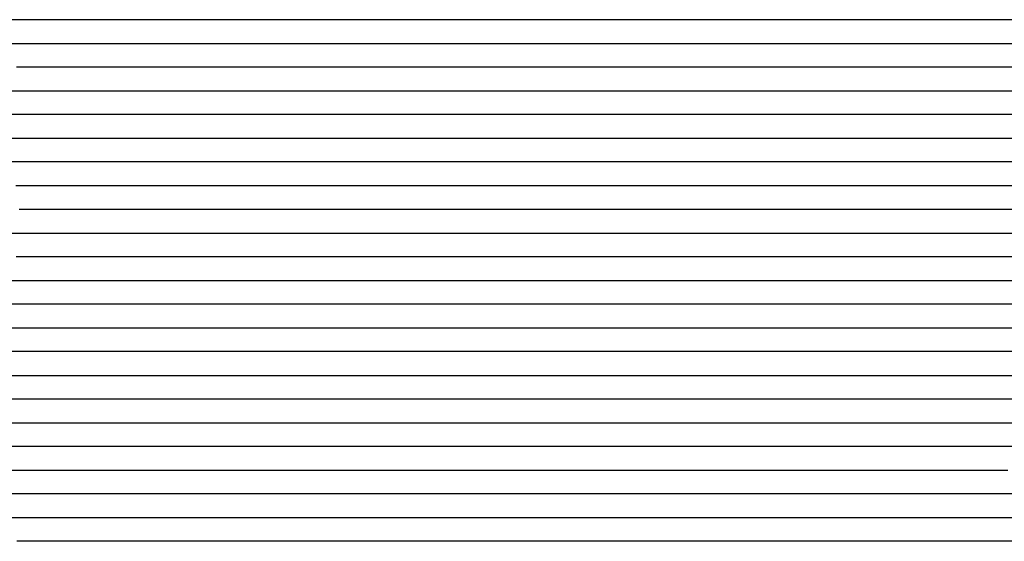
# Model space of a CAD drawing. Extents: x -4 to 4.3, y -2 to 2.5.
# Tile 26 of 108: x -0.37 to 0.15, y -0.59 to -0.31. Entities that reach past the tile are written whole.
import ezdxf

# ---------------------------------------------------------------- set-up
doc = ezdxf.new("R2010")
doc.units = 0

msp = doc.modelspace()

# ---------------------------------------------------------------- linework, layer by layer
at = {"layer": 'Default', "color": 72, "linetype": 'CONTINUOUS'}
for p, q in [((-0.362972, -0.31246, -0.133657), (-0.376824, -0.31246, -0.143134)), ((-0.34837, -0.31246, -0.126036), (-0.362972, -0.31246, -0.133657)), ((-0.318639, -0.31246, -0.114878), (-0.34837, -0.31246, -0.126036)), ((-0.303336, -0.31246, -0.110715), (-0.318639, -0.31246, -0.114878)), ((-0.287887, -0.31246, -0.107528), (-0.303336, -0.31246, -0.110715)), ((-0.272318, -0.31246, -0.105172), (-0.287887, -0.31246, -0.107528)), ((-0.256709, -0.31246, -0.103841), (-0.272318, -0.31246, -0.105172)), ((-0.241085, -0.31246, -0.10313), (-0.256709, -0.31246, -0.103841)), ((-0.22546, -0.31246, -0.103), (-0.241085, -0.31246, -0.10313)), ((0.102649, -0.31246, -0.103146), (-0.22546, -0.31246, -0.103)), ((0.118168, -0.31246, -0.103839), (0.102649, -0.31246, -0.103146)), ((0.133588, -0.31246, -0.105641), (0.118168, -0.31246, -0.103839)), ((0.14885, -0.31246, -0.108139), (0.133588, -0.31246, -0.105641)), ((0.163858, -0.31246, -0.111431), (0.14885, -0.31246, -0.108139)), ((-0.374335, -0.32496, -0.138966), (-0.361561, -0.32496, -0.131752)), ((-0.361561, -0.32496, -0.131752), (-0.347956, -0.32496, -0.124843)), ((-0.347956, -0.32496, -0.124843), (-0.334024, -0.32496, -0.1207)), ((-0.334024, -0.32496, -0.1207), (-0.319048, -0.32496, -0.115617)), ((-0.319048, -0.32496, -0.115617), (-0.304252, -0.32496, -0.111469)), ((-0.304252, -0.32496, -0.111469), (-0.289207, -0.32496, -0.108347)), ((-0.289207, -0.32496, -0.108347), (-0.273908, -0.32496, -0.106026)), ((-0.273908, -0.32496, -0.106026), (-0.258459, -0.32496, -0.104535)), ((-0.258459, -0.32496, -0.104535), (-0.227299, -0.32496, -0.103138)), ((-0.227299, -0.32496, -0.103138), (0.100811, -0.32496, -0.103001)), ((0.100811, -0.32496, -0.103001), (0.116436, -0.32496, -0.103332)), ((0.116436, -0.32496, -0.103332), (0.132058, -0.32496, -0.104365)), ((0.132058, -0.32496, -0.104365), (0.147649, -0.32496, -0.106379)), ((0.147649, -0.32496, -0.106379), (0.163145, -0.32496, -0.109312)), ((-0.340456, -0.33746, -0.123842), (-0.370071, -0.33746, -0.136286)), ((-0.310239, -0.33746, -0.115836), (-0.340456, -0.33746, -0.123842)), ((-0.279446, -0.33746, -0.108573), (-0.310239, -0.33746, -0.115836)), ((-0.232713, -0.33746, -0.104213), (-0.279446, -0.33746, -0.108573)), ((-0.201468, -0.33746, -0.103), (-0.232713, -0.33746, -0.104213)), ((0.126608, -0.33746, -0.103421), (-0.201468, -0.33746, -0.103)), ((0.142098, -0.33746, -0.104581), (0.126608, -0.33746, -0.103421)), ((0.157458, -0.33746, -0.106612), (0.142098, -0.33746, -0.104581)), ((-0.391741, -0.34996, -0.149032), (-0.364448, -0.34996, -0.136258)), ((-0.364448, -0.34996, -0.136258), (-0.350273, -0.34996, -0.131434)), ((-0.350273, -0.34996, -0.131434), (-0.320501, -0.34996, -0.122958)), ((-0.320501, -0.34996, -0.122958), (-0.290618, -0.34996, -0.113351)), ((-0.290618, -0.34996, -0.113351), (-0.275678, -0.34996, -0.11081)), ((-0.275678, -0.34996, -0.11081), (-0.229267, -0.34996, -0.105098)), ((-0.229267, -0.34996, -0.105098), (-0.213752, -0.34996, -0.103625)), ((-0.213752, -0.34996, -0.103625), (-0.182582, -0.34996, -0.103)), ((-0.182582, -0.34996, -0.103), (0.114293, -0.34996, -0.103)), ((0.114293, -0.34996, -0.103), (0.129918, -0.34996, -0.103157)), ((0.129918, -0.34996, -0.103157), (0.145543, -0.34996, -0.104067)), ((0.145543, -0.34996, -0.104067), (0.161141, -0.34996, -0.10586)), ((-0.331271, -0.36246, -0.132283), (-0.37559, -0.36246, -0.1448)), ((-0.316728, -0.36246, -0.125741), (-0.331271, -0.36246, -0.132283)), ((-0.30148, -0.36246, -0.11975), (-0.316728, -0.36246, -0.125741)), ((-0.286045, -0.36246, -0.116294), (-0.30148, -0.36246, -0.11975)), ((-0.224366, -0.36246, -0.105701), (-0.286045, -0.36246, -0.116294)), ((-0.20876, -0.36246, -0.103892), (-0.224366, -0.36246, -0.105701)), ((-0.193136, -0.36246, -0.10312), (-0.20876, -0.36246, -0.103892)), ((-0.177511, -0.36246, -0.103), (-0.193136, -0.36246, -0.10312)), ((0.134964, -0.36246, -0.103065), (-0.177511, -0.36246, -0.103)), ((0.165945, -0.36246, -0.105273), (0.134964, -0.36246, -0.103065)), ((-0.378007, -0.37496, -0.15028), (-0.347601, -0.37496, -0.145706)), ((-0.347601, -0.37496, -0.145706), (-0.339871, -0.37496, -0.142896)), ((-0.339871, -0.37496, -0.142896), (-0.332141, -0.37496, -0.13796)), ((-0.332141, -0.37496, -0.13796), (-0.318972, -0.37496, -0.130574)), ((-0.318972, -0.37496, -0.130574), (-0.305344, -0.37496, -0.125281)), ((-0.305344, -0.37496, -0.125281), (-0.260193, -0.37496, -0.11536)), ((-0.260193, -0.37496, -0.11536), (-0.22988, -0.37496, -0.10791)), ((-0.22988, -0.37496, -0.10791), (-0.214655, -0.37496, -0.105455)), ((-0.214655, -0.37496, -0.105455), (-0.19923, -0.37496, -0.103702)), ((-0.19923, -0.37496, -0.103702), (-0.183705, -0.37496, -0.103039)), ((-0.183705, -0.37496, -0.103039), (0.128781, -0.37496, -0.103)), ((0.128781, -0.37496, -0.103), (0.144406, -0.37496, -0.10305)), ((0.144406, -0.37496, -0.10305), (0.160031, -0.37496, -0.103918)), ((-0.359802, -0.38746, -0.156053), (-0.374727, -0.38746, -0.156136)), ((-0.347096, -0.38746, -0.152115), (-0.359802, -0.38746, -0.156053)), ((-0.332981, -0.38746, -0.142014), (-0.347096, -0.38746, -0.152115)), ((-0.318108, -0.38746, -0.134951), (-0.332981, -0.38746, -0.142014)), ((-0.302681, -0.38746, -0.129984), (-0.318108, -0.38746, -0.134951)), ((-0.287714, -0.38746, -0.127578), (-0.302681, -0.38746, -0.129984)), ((-0.272948, -0.38746, -0.123153), (-0.287714, -0.38746, -0.127578)), ((-0.243031, -0.38746, -0.112958), (-0.272948, -0.38746, -0.123153)), ((-0.227727, -0.38746, -0.108905), (-0.243031, -0.38746, -0.112958)), ((-0.2122, -0.38746, -0.105708), (-0.227727, -0.38746, -0.108905)), ((-0.196602, -0.38746, -0.103947), (-0.2122, -0.38746, -0.105708)), ((-0.180977, -0.38746, -0.103028), (-0.196602, -0.38746, -0.103947)), ((0.162729, -0.38746, -0.103403), (-0.180977, -0.38746, -0.103028)), ((-0.370348, -0.39996, -0.165165), (-0.354736, -0.39996, -0.161738)), ((-0.354736, -0.39996, -0.161738), (-0.347105, -0.39996, -0.156262)), ((-0.347105, -0.39996, -0.156262), (-0.339474, -0.39996, -0.151184)), ((-0.339474, -0.39996, -0.151184), (-0.326466, -0.39996, -0.144627)), ((-0.326466, -0.39996, -0.144627), (-0.312514, -0.39996, -0.139403)), ((-0.312514, -0.39996, -0.139403), (-0.297881, -0.39996, -0.137192)), ((-0.297881, -0.39996, -0.137192), (-0.282431, -0.39996, -0.131998)), ((-0.282431, -0.39996, -0.131998), (-0.253521, -0.39996, -0.118699)), ((-0.253521, -0.39996, -0.118699), (-0.239227, -0.39996, -0.113397)), ((-0.239227, -0.39996, -0.113397), (-0.224578, -0.39996, -0.109043)), ((-0.224578, -0.39996, -0.109043), (-0.2096, -0.39996, -0.105963)), ((-0.2096, -0.39996, -0.105963), (-0.194296, -0.39996, -0.103804)), ((-0.194296, -0.39996, -0.103804), (-0.178824, -0.39996, -0.10304)), ((-0.178824, -0.39996, -0.10304), (0.149282, -0.39996, -0.103)), ((0.149282, -0.39996, -0.103), (0.164907, -0.39996, -0.103129)), ((-0.355036, -0.41246, -0.165523), (-0.368584, -0.41246, -0.175019)), ((-0.340382, -0.41246, -0.157104), (-0.355036, -0.41246, -0.165523)), ((-0.325183, -0.41246, -0.151478), (-0.340382, -0.41246, -0.157104)), ((-0.309655, -0.41246, -0.147779), (-0.325183, -0.41246, -0.151478)), ((-0.303152, -0.41246, -0.147048), (-0.309655, -0.41246, -0.147779)), ((-0.296649, -0.41246, -0.145464), (-0.303152, -0.41246, -0.147048)), ((-0.269382, -0.41246, -0.12798), (-0.296649, -0.41246, -0.145464)), ((-0.254978, -0.41246, -0.120777), (-0.269382, -0.41246, -0.12798)), ((-0.240073, -0.41246, -0.11451), (-0.254978, -0.41246, -0.120777)), ((-0.224833, -0.41246, -0.109716), (-0.240073, -0.41246, -0.11451)), ((-0.209373, -0.41246, -0.106222), (-0.224833, -0.41246, -0.109716)), ((-0.193771, -0.41246, -0.103935), (-0.209373, -0.41246, -0.106222)), ((-0.178147, -0.41246, -0.103075), (-0.193771, -0.41246, -0.103935)), ((-0.162522, -0.41246, -0.103), (-0.178147, -0.41246, -0.103075)), ((0.181182, -0.41246, -0.103319), (-0.162522, -0.41246, -0.103)), ((-0.383431, -0.42496, -0.178237), (-0.367925, -0.42496, -0.177952)), ((-0.367925, -0.42496, -0.177952), (-0.360113, -0.42496, -0.174025)), ((-0.360113, -0.42496, -0.174025), (-0.352302, -0.42496, -0.168895)), ((-0.352302, -0.42496, -0.168895), (-0.339242, -0.42496, -0.163197)), ((-0.339242, -0.42496, -0.163197), (-0.324921, -0.42496, -0.158742)), ((-0.324921, -0.42496, -0.158742), (-0.310001, -0.42496, -0.157496)), ((-0.310001, -0.42496, -0.157496), (-0.302216, -0.42496, -0.153409)), ((-0.302216, -0.42496, -0.153409), (-0.29443, -0.42496, -0.146331)), ((-0.29443, -0.42496, -0.146331), (-0.282869, -0.42496, -0.137523)), ((-0.282869, -0.42496, -0.137523), (-0.27044, -0.42496, -0.129536)), ((-0.27044, -0.42496, -0.129536), (-0.257295, -0.42496, -0.122545)), ((-0.257295, -0.42496, -0.122545), (-0.2435, -0.42496, -0.116396)), ((-0.2435, -0.42496, -0.116396), (-0.229228, -0.42496, -0.111326)), ((-0.229228, -0.42496, -0.111326), (-0.214505, -0.42496, -0.107523)), ((-0.214505, -0.42496, -0.107523), (-0.199376, -0.42496, -0.104933)), ((-0.199376, -0.42496, -0.104933), (-0.183975, -0.42496, -0.103454)), ((-0.183975, -0.42496, -0.103454), (0.175325, -0.42496, -0.10301)), ((-0.355429, -0.43746, -0.176657), (-0.370278, -0.43746, -0.179946)), ((-0.340076, -0.43746, -0.171628), (-0.355429, -0.43746, -0.176657)), ((-0.324452, -0.43746, -0.168675), (-0.340076, -0.43746, -0.171628)), ((-0.318994, -0.43746, -0.168738), (-0.324452, -0.43746, -0.168675)), ((-0.313536, -0.43746, -0.166731), (-0.318994, -0.43746, -0.168738)), ((-0.301782, -0.43746, -0.154694), (-0.313536, -0.43746, -0.166731)), ((-0.289148, -0.43746, -0.143627), (-0.301782, -0.43746, -0.154694)), ((-0.275709, -0.43746, -0.133849), (-0.289148, -0.43746, -0.143627)), ((-0.26158, -0.43746, -0.125468), (-0.275709, -0.43746, -0.133849)), ((-0.247016, -0.43746, -0.118591), (-0.26158, -0.43746, -0.125468)), ((-0.232002, -0.43746, -0.112756), (-0.247016, -0.43746, -0.118591)), ((-0.216566, -0.43746, -0.108307), (-0.232002, -0.43746, -0.112756)), ((-0.200986, -0.43746, -0.105863), (-0.216566, -0.43746, -0.108307)), ((-0.185376, -0.43746, -0.104676), (-0.200986, -0.43746, -0.105863)), ((-0.154142, -0.43746, -0.10335), (-0.185376, -0.43746, -0.104676)), ((-0.122892, -0.43746, -0.103003), (-0.154142, -0.43746, -0.10335)), ((0.205173, -0.43746, -0.103557), (-0.122892, -0.43746, -0.103003)), ((-0.381913, -0.44996, -0.168744), (-0.367029, -0.44996, -0.177631)), ((-0.367029, -0.44996, -0.177631), (-0.353614, -0.44996, -0.183373)), ((-0.353614, -0.44996, -0.183373), (-0.346432, -0.44996, -0.181671)), ((-0.346432, -0.44996, -0.181671), (-0.33925, -0.44996, -0.181031)), ((-0.33925, -0.44996, -0.181031), (-0.323686, -0.44996, -0.18127)), ((-0.323686, -0.44996, -0.18127), (-0.321733, -0.44996, -0.178281)), ((-0.321733, -0.44996, -0.178281), (-0.31978, -0.44996, -0.175624)), ((-0.31978, -0.44996, -0.175624), (-0.308063, -0.44996, -0.16203)), ((-0.308063, -0.44996, -0.16203), (-0.297845, -0.44996, -0.152059)), ((-0.297845, -0.44996, -0.152059), (-0.286663, -0.44996, -0.142703)), ((-0.286663, -0.44996, -0.142703), (-0.274679, -0.44996, -0.134163)), ((-0.274679, -0.44996, -0.134163), (-0.261954, -0.44996, -0.126548)), ((-0.261954, -0.44996, -0.126548), (-0.248547, -0.44996, -0.119962)), ((-0.248547, -0.44996, -0.119962), (-0.234522, -0.44996, -0.114388)), ((-0.234522, -0.44996, -0.114388), (-0.220002, -0.44996, -0.110297)), ((-0.220002, -0.44996, -0.110297), (-0.204963, -0.44996, -0.108251)), ((-0.204963, -0.44996, -0.108251), (-0.158336, -0.44996, -0.104568)), ((-0.158336, -0.44996, -0.104568), (-0.111527, -0.44996, -0.103022)), ((-0.111527, -0.44996, -0.103022), (0.200969, -0.44996, -0.103042)), ((-0.368154, -0.46246, -0.171153), (-0.375917, -0.46246, -0.165743)), ((-0.364272, -0.46246, -0.174639), (-0.368154, -0.46246, -0.171153)), ((-0.360391, -0.46246, -0.178642), (-0.364272, -0.46246, -0.174639)), ((-0.344769, -0.46246, -0.176877), (-0.360391, -0.46246, -0.178642)), ((-0.329434, -0.46246, -0.1772), (-0.344769, -0.46246, -0.176877)), ((-0.324422, -0.46246, -0.178179), (-0.329434, -0.46246, -0.1772)), ((-0.319409, -0.46246, -0.177368), (-0.324422, -0.46246, -0.178179)), ((-0.308313, -0.46246, -0.164101), (-0.319409, -0.46246, -0.177368)), ((-0.296246, -0.46246, -0.152138), (-0.308313, -0.46246, -0.164101)), ((-0.283334, -0.46246, -0.141516), (-0.296246, -0.46246, -0.152138)), ((-0.26984, -0.46246, -0.132322), (-0.283334, -0.46246, -0.141516)), ((-0.255432, -0.46246, -0.12391), (-0.26984, -0.46246, -0.132322)), ((-0.240253, -0.46246, -0.117542), (-0.255432, -0.46246, -0.12391)), ((-0.224771, -0.46246, -0.113759), (-0.240253, -0.46246, -0.117542)), ((-0.209216, -0.46246, -0.111644), (-0.224771, -0.46246, -0.113759)), ((-0.162594, -0.46246, -0.106591), (-0.209216, -0.46246, -0.111644)), ((-0.11578, -0.46246, -0.103515), (-0.162594, -0.46246, -0.106591)), ((-0.084531, -0.46246, -0.103), (-0.11578, -0.46246, -0.103515)), ((0.227892, -0.46246, -0.103612), (-0.084531, -0.46246, -0.103)), ((-0.37773, -0.47496, -0.159955), (-0.363548, -0.47496, -0.169606)), ((-0.363548, -0.47496, -0.169606), (-0.350631, -0.47496, -0.174104)), ((-0.350631, -0.47496, -0.174104), (-0.343253, -0.47496, -0.173051)), ((-0.343253, -0.47496, -0.173051), (-0.335875, -0.47496, -0.172903)), ((-0.335875, -0.47496, -0.172903), (-0.320253, -0.47496, -0.1756)), ((-0.320253, -0.47496, -0.1756), (-0.316403, -0.47496, -0.175954)), ((-0.316403, -0.47496, -0.175954), (-0.314479, -0.47496, -0.173666)), ((-0.314479, -0.47496, -0.173666), (-0.312554, -0.47496, -0.170968)), ((-0.312554, -0.47496, -0.170968), (-0.304855, -0.47496, -0.162517)), ((-0.304855, -0.47496, -0.162517), (-0.294333, -0.47496, -0.152127)), ((-0.294333, -0.47496, -0.152127), (-0.283214, -0.47496, -0.14283)), ((-0.283214, -0.47496, -0.14283), (-0.271228, -0.47496, -0.134356)), ((-0.271228, -0.47496, -0.134356), (-0.258469, -0.47496, -0.126869)), ((-0.258469, -0.47496, -0.126869), (-0.244993, -0.47496, -0.12156)), ((-0.244993, -0.47496, -0.12156), (-0.230456, -0.47496, -0.118425)), ((-0.230456, -0.47496, -0.118425), (-0.199685, -0.47496, -0.114623)), ((-0.199685, -0.47496, -0.114623), (-0.168746, -0.47496, -0.110035)), ((-0.168746, -0.47496, -0.110035), (-0.122193, -0.47496, -0.105179)), ((-0.122193, -0.47496, -0.105179), (-0.091053, -0.47496, -0.103207)), ((-0.091053, -0.47496, -0.103207), (0.205797, -0.47496, -0.103)), ((-0.359034, -0.48746, -0.167271), (-0.37465, -0.48746, -0.156989)), ((-0.343425, -0.48746, -0.166749), (-0.359034, -0.48746, -0.167271)), ((-0.328223, -0.48746, -0.167455), (-0.343425, -0.48746, -0.166749)), ((-0.321808, -0.48746, -0.168979), (-0.328223, -0.48746, -0.167455)), ((-0.3186, -0.48746, -0.17004), (-0.321808, -0.48746, -0.168979)), ((-0.315392, -0.48746, -0.171316), (-0.3186, -0.48746, -0.17004)), ((-0.304324, -0.48746, -0.163624), (-0.315392, -0.48746, -0.171316)), ((-0.291878, -0.48746, -0.151223), (-0.304324, -0.48746, -0.163624)), ((-0.278392, -0.48746, -0.140987), (-0.291878, -0.48746, -0.151223)), ((-0.263795, -0.48746, -0.132445), (-0.278392, -0.48746, -0.140987)), ((-0.248431, -0.48746, -0.126579), (-0.263795, -0.48746, -0.132445)), ((-0.232883, -0.48746, -0.123702), (-0.248431, -0.48746, -0.126579)), ((-0.217478, -0.48746, -0.122164), (-0.232883, -0.48746, -0.123702)), ((-0.171283, -0.48746, -0.11397), (-0.217478, -0.48746, -0.122164)), ((-0.109254, -0.48746, -0.105417), (-0.171283, -0.48746, -0.11397)), ((-0.093642, -0.48746, -0.104058), (-0.109254, -0.48746, -0.105417)), ((-0.078022, -0.48746, -0.103415), (-0.093642, -0.48746, -0.104058)), ((-0.046772, -0.48746, -0.103), (-0.078022, -0.48746, -0.103415)), ((0.250035, -0.48746, -0.103652), (-0.046772, -0.48746, -0.103)), ((-0.376747, -0.49996, -0.151596), (-0.36255, -0.49996, -0.159492)), ((-0.36255, -0.49996, -0.159492), (-0.355722, -0.49996, -0.159363)), ((-0.355722, -0.49996, -0.159363), (-0.348894, -0.49996, -0.158517)), ((-0.348894, -0.49996, -0.158517), (-0.333388, -0.49996, -0.159933)), ((-0.333388, -0.49996, -0.159933), (-0.317828, -0.49996, -0.164359)), ((-0.317828, -0.49996, -0.164359), (-0.302799, -0.49996, -0.165088)), ((-0.302799, -0.49996, -0.165088), (-0.298897, -0.49996, -0.160844)), ((-0.298897, -0.49996, -0.160844), (-0.287192, -0.49996, -0.150377)), ((-0.287192, -0.49996, -0.150377), (-0.275503, -0.49996, -0.14245)), ((-0.275503, -0.49996, -0.14245), (-0.262572, -0.49996, -0.136544)), ((-0.262572, -0.49996, -0.136544), (-0.248359, -0.49996, -0.132603)), ((-0.248359, -0.49996, -0.132603), (-0.233302, -0.49996, -0.130087)), ((-0.233302, -0.49996, -0.130087), (-0.21789, -0.49996, -0.128837)), ((-0.21789, -0.49996, -0.128837), (-0.187149, -0.49996, -0.121571)), ((-0.187149, -0.49996, -0.121571), (-0.125876, -0.49996, -0.109782)), ((-0.125876, -0.49996, -0.109782), (-0.110534, -0.49996, -0.107421)), ((-0.110534, -0.49996, -0.107421), (-0.079573, -0.49996, -0.104175)), ((-0.079573, -0.49996, -0.104175), (-0.04841, -0.49996, -0.103045)), ((-0.04841, -0.49996, -0.103045), (0.139087, -0.49996, -0.103082)), ((0.139087, -0.49996, -0.103082), (0.248457, -0.49996, -0.103806)), ((-0.366329, -0.51246, -0.151015), (-0.37414, -0.51246, -0.148595)), ((-0.335859, -0.51246, -0.152059), (-0.366329, -0.51246, -0.151015)), ((-0.321966, -0.51246, -0.156566), (-0.335859, -0.51246, -0.152059)), ((-0.30873, -0.51246, -0.163377), (-0.321966, -0.51246, -0.156566)), ((-0.305571, -0.51246, -0.165359), (-0.30873, -0.51246, -0.163377)), ((-0.302412, -0.51246, -0.167639), (-0.305571, -0.51246, -0.165359)), ((-0.282483, -0.51246, -0.153326), (-0.302412, -0.51246, -0.167639)), ((-0.267474, -0.51246, -0.144865), (-0.282483, -0.51246, -0.153326)), ((-0.251986, -0.51246, -0.140383), (-0.267474, -0.51246, -0.144865)), ((-0.236407, -0.51246, -0.138311), (-0.251986, -0.51246, -0.140383)), ((-0.22142, -0.51246, -0.137155), (-0.236407, -0.51246, -0.138311)), ((-0.191233, -0.51246, -0.12855), (-0.22142, -0.51246, -0.137155)), ((-0.130319, -0.51246, -0.113706), (-0.191233, -0.51246, -0.12855)), ((-0.114903, -0.51246, -0.110591), (-0.130319, -0.51246, -0.113706)), ((-0.083842, -0.51246, -0.10598), (-0.114903, -0.51246, -0.110591)), ((-0.052636, -0.51246, -0.103647), (-0.083842, -0.51246, -0.10598)), ((-0.021387, -0.51246, -0.103001), (-0.052636, -0.51246, -0.103647)), ((0.134853, -0.51246, -0.103615), (-0.021387, -0.51246, -0.103001)), ((0.19734, -0.51246, -0.104163), (0.134853, -0.51246, -0.103615)), ((-0.372858, -0.52496, -0.143465), (-0.357706, -0.52496, -0.145044)), ((-0.357706, -0.52496, -0.145044), (-0.342166, -0.52496, -0.145982)), ((-0.342166, -0.52496, -0.145982), (-0.326569, -0.52496, -0.149427)), ((-0.326569, -0.52496, -0.149427), (-0.311312, -0.52496, -0.157136)), ((-0.311312, -0.52496, -0.157136), (-0.297366, -0.52496, -0.166708)), ((-0.297366, -0.52496, -0.166708), (-0.290924, -0.52496, -0.165377)), ((-0.290924, -0.52496, -0.165377), (-0.284483, -0.52496, -0.160801)), ((-0.284483, -0.52496, -0.160801), (-0.271745, -0.52496, -0.155107)), ((-0.271745, -0.52496, -0.155107), (-0.25748, -0.52496, -0.150465)), ((-0.25748, -0.52496, -0.150465), (-0.242622, -0.52496, -0.148713)), ((-0.242622, -0.52496, -0.148713), (-0.227105, -0.52496, -0.147589)), ((-0.227105, -0.52496, -0.147589), (-0.181954, -0.52496, -0.132455)), ((-0.181954, -0.52496, -0.132455), (-0.137089, -0.52496, -0.119216)), ((-0.137089, -0.52496, -0.119216), (-0.106952, -0.52496, -0.112095)), ((-0.106952, -0.52496, -0.112095), (-0.091708, -0.52496, -0.109216)), ((-0.091708, -0.52496, -0.109216), (-0.060878, -0.52496, -0.105214)), ((-0.060878, -0.52496, -0.105214), (-0.029784, -0.52496, -0.103415)), ((-0.029784, -0.52496, -0.103415), (0.063948, -0.52496, -0.103001)), ((0.063948, -0.52496, -0.103001), (0.12644, -0.52496, -0.104252)), ((0.12644, -0.52496, -0.104252), (0.157658, -0.52496, -0.105845)), ((-0.366612, -0.53746, -0.139314), (-0.382234, -0.53746, -0.13717)), ((-0.351189, -0.53746, -0.139644), (-0.366612, -0.53746, -0.139314)), ((-0.336649, -0.53746, -0.142003), (-0.351189, -0.53746, -0.139644)), ((-0.322738, -0.53746, -0.147476), (-0.336649, -0.53746, -0.142003)), ((-0.309465, -0.53746, -0.154266), (-0.322738, -0.53746, -0.147476)), ((-0.296945, -0.53746, -0.162041), (-0.309465, -0.53746, -0.154266)), ((-0.286889, -0.53746, -0.169456), (-0.296945, -0.53746, -0.162041)), ((-0.283537, -0.53746, -0.170429), (-0.286889, -0.53746, -0.169456)), ((-0.275762, -0.53746, -0.165777), (-0.283537, -0.53746, -0.170429)), ((-0.267988, -0.53746, -0.162901), (-0.275762, -0.53746, -0.165777)), ((-0.237279, -0.53746, -0.160038), (-0.267988, -0.53746, -0.162901)), ((-0.222913, -0.53746, -0.156385), (-0.237279, -0.53746, -0.160038)), ((-0.193638, -0.53746, -0.144333), (-0.222913, -0.53746, -0.156385)), ((-0.149512, -0.53746, -0.128238), (-0.193638, -0.53746, -0.144333)), ((-0.119428, -0.53746, -0.118645), (-0.149512, -0.53746, -0.128238)), ((-0.104127, -0.53746, -0.114783), (-0.119428, -0.53746, -0.118645)), ((-0.088748, -0.53746, -0.1116), (-0.104127, -0.53746, -0.114783)), ((-0.057723, -0.53746, -0.106576), (-0.088748, -0.53746, -0.1116)), ((-0.026532, -0.53746, -0.103967), (-0.057723, -0.53746, -0.106576)), ((0.004716, -0.53746, -0.103054), (-0.026532, -0.53746, -0.103967)), ((0.067198, -0.53746, -0.103311), (0.004716, -0.53746, -0.103054)), ((0.114023, -0.53746, -0.105342), (0.067198, -0.53746, -0.103311)), ((0.160802, -0.53746, -0.108498), (0.114023, -0.53746, -0.105342)), ((-0.376531, -0.54996, -0.134288), (-0.361004, -0.54996, -0.13521)), ((-0.361004, -0.54996, -0.13521), (-0.345406, -0.54996, -0.137214)), ((-0.345406, -0.54996, -0.137214), (-0.329909, -0.54996, -0.14147)), ((-0.329909, -0.54996, -0.14147), (-0.314842, -0.54996, -0.14801)), ((-0.314842, -0.54996, -0.14801), (-0.300509, -0.54996, -0.155637)), ((-0.300509, -0.54996, -0.155637), (-0.286715, -0.54996, -0.164843)), ((-0.286715, -0.54996, -0.164843), (-0.273719, -0.54996, -0.167728)), ((-0.273719, -0.54996, -0.167728), (-0.269905, -0.54996, -0.165712)), ((-0.269905, -0.54996, -0.165712), (-0.266092, -0.54996, -0.164086)), ((-0.266092, -0.54996, -0.164086), (-0.258465, -0.54996, -0.161862)), ((-0.258465, -0.54996, -0.161862), (-0.243465, -0.54996, -0.159592)), ((-0.243465, -0.54996, -0.159592), (-0.212464, -0.54996, -0.162785)), ((-0.212464, -0.54996, -0.162785), (-0.19693, -0.54996, -0.155502)), ((-0.19693, -0.54996, -0.155502), (-0.154213, -0.54996, -0.136342)), ((-0.154213, -0.54996, -0.136342), (-0.139955, -0.54996, -0.130393)), ((-0.139955, -0.54996, -0.130393), (-0.125536, -0.54996, -0.125237)), ((-0.125536, -0.54996, -0.125237), (-0.095874, -0.54996, -0.116614)), ((-0.095874, -0.54996, -0.116614), (-0.080818, -0.54996, -0.112991)), ((-0.080818, -0.54996, -0.112991), (-0.065626, -0.54996, -0.11026)), ((-0.065626, -0.54996, -0.11026), (-0.034779, -0.54996, -0.106094)), ((-0.034779, -0.54996, -0.106094), (-0.003716, -0.54996, -0.103868)), ((-0.003716, -0.54996, -0.103868), (0.0275, -0.54996, -0.103065)), ((0.0275, -0.54996, -0.103065), (0.043123, -0.54996, -0.103068)), ((0.043123, -0.54996, -0.103068), (0.074363, -0.54996, -0.104662)), ((0.074363, -0.54996, -0.104662), (0.105531, -0.54996, -0.107307)), ((0.105531, -0.54996, -0.107307), (0.136699, -0.54996, -0.109294)), ((0.136699, -0.54996, -0.109294), (0.152275, -0.54996, -0.111151)), ((-0.360198, -0.56246, -0.132341), (-0.422454, -0.56246, -0.128401)), ((-0.345249, -0.56246, -0.134397), (-0.360198, -0.56246, -0.132341)), ((-0.330672, -0.56246, -0.138831), (-0.345249, -0.56246, -0.134397)), ((-0.316494, -0.56246, -0.144303), (-0.330672, -0.56246, -0.138831)), ((-0.302934, -0.56246, -0.150582), (-0.316494, -0.56246, -0.144303)), ((-0.290202, -0.56246, -0.157873), (-0.302934, -0.56246, -0.150582)), ((-0.286574, -0.56246, -0.160454), (-0.290202, -0.56246, -0.157873)), ((-0.282946, -0.56246, -0.16273), (-0.286574, -0.56246, -0.160454)), ((-0.275689, -0.56246, -0.160621), (-0.282946, -0.56246, -0.16273)), ((-0.260372, -0.56246, -0.15451), (-0.275689, -0.56246, -0.160621)), ((-0.244778, -0.56246, -0.151367), (-0.260372, -0.56246, -0.15451)), ((-0.229721, -0.56246, -0.152314), (-0.244778, -0.56246, -0.151367)), ((-0.21519, -0.56246, -0.156341), (-0.229721, -0.56246, -0.152314)), ((-0.197249, -0.56246, -0.16338), (-0.21519, -0.56246, -0.156341)), ((-0.193917, -0.56246, -0.164906), (-0.197249, -0.56246, -0.16338)), ((-0.187254, -0.56246, -0.162324), (-0.193917, -0.56246, -0.164906)), ((-0.173598, -0.56246, -0.153964), (-0.187254, -0.56246, -0.162324)), ((-0.159584, -0.56246, -0.146173), (-0.173598, -0.56246, -0.153964)), ((-0.145184, -0.56246, -0.139072), (-0.159584, -0.56246, -0.146173)), ((-0.130561, -0.56246, -0.132913), (-0.145184, -0.56246, -0.139072)), ((-0.100723, -0.56246, -0.122217), (-0.130561, -0.56246, -0.132913)), ((-0.085514, -0.56246, -0.117965), (-0.100723, -0.56246, -0.122217)), ((-0.070177, -0.56246, -0.114357), (-0.085514, -0.56246, -0.117965)), ((-0.054745, -0.56246, -0.111351), (-0.070177, -0.56246, -0.114357)), ((-0.03923, -0.56246, -0.108891), (-0.054745, -0.56246, -0.111351)), ((-0.023679, -0.56246, -0.10703), (-0.03923, -0.56246, -0.108891)), ((0.007521, -0.56246, -0.104489), (-0.023679, -0.56246, -0.10703)), ((0.038748, -0.56246, -0.103382), (0.007521, -0.56246, -0.104489)), ((0.054302, -0.56246, -0.104136), (0.038748, -0.56246, -0.103382)), ((0.069798, -0.56246, -0.105613), (0.054302, -0.56246, -0.104136)), ((0.116443, -0.56246, -0.111178), (0.069798, -0.56246, -0.105613)), ((0.131898, -0.56246, -0.112079), (0.116443, -0.56246, -0.111178)), ((0.163015, -0.56246, -0.116347), (0.131898, -0.56246, -0.112079)), ((-0.398669, -0.57496, -0.128572), (-0.367438, -0.57496, -0.129699)), ((-0.367438, -0.57496, -0.129699), (-0.35182, -0.57496, -0.131614)), ((-0.35182, -0.57496, -0.131614), (-0.336311, -0.57496, -0.135134)), ((-0.336311, -0.57496, -0.135134), (-0.321074, -0.57496, -0.139927)), ((-0.321074, -0.57496, -0.139927), (-0.306169, -0.57496, -0.145826)), ((-0.306169, -0.57496, -0.145826), (-0.29164, -0.57496, -0.15272)), ((-0.29164, -0.57496, -0.15272), (-0.277524, -0.57496, -0.154377)), ((-0.277524, -0.57496, -0.154377), (-0.269764, -0.57496, -0.151432)), ((-0.269764, -0.57496, -0.151432), (-0.262005, -0.57496, -0.14884)), ((-0.262005, -0.57496, -0.14884), (-0.247185, -0.57496, -0.14502)), ((-0.247185, -0.57496, -0.14502), (-0.232055, -0.57496, -0.145285)), ((-0.232055, -0.57496, -0.145285), (-0.216432, -0.57496, -0.149275)), ((-0.216432, -0.57496, -0.149275), (-0.201293, -0.57496, -0.154324)), ((-0.201293, -0.57496, -0.154324), (-0.18647, -0.57496, -0.16018)), ((-0.18647, -0.57496, -0.16018), (-0.171939, -0.57496, -0.162566)), ((-0.171939, -0.57496, -0.162566), (-0.168084, -0.57496, -0.160245)), ((-0.168084, -0.57496, -0.160245), (-0.164229, -0.57496, -0.157532)), ((-0.164229, -0.57496, -0.157532), (-0.143055, -0.57496, -0.145671)), ((-0.143055, -0.57496, -0.145671), (-0.129329, -0.57496, -0.139002)), ((-0.129329, -0.57496, -0.139002), (-0.100902, -0.57496, -0.127223)), ((-0.100902, -0.57496, -0.127223), (-0.086407, -0.57496, -0.12216)), ((-0.086407, -0.57496, -0.12216), (-0.071656, -0.57496, -0.118254)), ((-0.071656, -0.57496, -0.118254), (-0.041307, -0.57496, -0.111961)), ((-0.041307, -0.57496, -0.111961), (-0.025957, -0.57496, -0.109566)), ((-0.025957, -0.57496, -0.109566), (0.004999, -0.57496, -0.106368)), ((0.004999, -0.57496, -0.106368), (0.036148, -0.57496, -0.104412)), ((0.036148, -0.57496, -0.104412), (0.05175, -0.57496, -0.1047)), ((0.05175, -0.57496, -0.1047), (0.082843, -0.57496, -0.10961)), ((0.082843, -0.57496, -0.10961), (0.113614, -0.57496, -0.114769)), ((0.113614, -0.57496, -0.114769), (0.144609, -0.57496, -0.118156)), ((0.144609, -0.57496, -0.118156), (0.160116, -0.57496, -0.121213)), ((-0.354517, -0.58746, -0.130059), (-0.369913, -0.58746, -0.128689)), ((-0.339434, -0.58746, -0.132671), (-0.354517, -0.58746, -0.130059)), ((-0.324499, -0.58746, -0.13671), (-0.339434, -0.58746, -0.132671)), ((-0.293991, -0.58746, -0.146093), (-0.324499, -0.58746, -0.13671)), ((-0.278716, -0.58746, -0.14733), (-0.293991, -0.58746, -0.146093)), ((-0.247914, -0.58746, -0.140235), (-0.278716, -0.58746, -0.14733)), ((-0.232624, -0.58746, -0.140323), (-0.247914, -0.58746, -0.140235)), ((-0.217584, -0.58746, -0.143487), (-0.232624, -0.58746, -0.140323)), ((-0.202973, -0.58746, -0.147603), (-0.217584, -0.58746, -0.143487)), ((-0.188876, -0.58746, -0.152945), (-0.202973, -0.58746, -0.147603)), ((-0.168276, -0.58746, -0.162815), (-0.188876, -0.58746, -0.152945)), ((-0.165015, -0.58746, -0.16481), (-0.168276, -0.58746, -0.162815)), ((-0.161753, -0.58746, -0.166346), (-0.165015, -0.58746, -0.16481)), ((-0.148362, -0.58746, -0.157517), (-0.161753, -0.58746, -0.166346)), ((-0.120824, -0.58746, -0.141531), (-0.148362, -0.58746, -0.157517)), ((-0.106289, -0.58746, -0.134086), (-0.120824, -0.58746, -0.141531)), ((-0.091523, -0.58746, -0.128261), (-0.106289, -0.58746, -0.134086)), ((-0.076448, -0.58746, -0.123045), (-0.091523, -0.58746, -0.128261)), ((-0.061161, -0.58746, -0.118876), (-0.076448, -0.58746, -0.123045)), ((-0.030322, -0.58746, -0.11268), (-0.061161, -0.58746, -0.118876)), ((-0.014783, -0.58746, -0.110625), (-0.030322, -0.58746, -0.11268)), ((0.031956, -0.58746, -0.106245), (-0.014783, -0.58746, -0.110625)), ((0.047448, -0.58746, -0.105551), (0.031956, -0.58746, -0.106245)), ((0.062695, -0.58746, -0.107554), (0.047448, -0.58746, -0.105551)), ((0.108434, -0.58746, -0.118424), (0.062695, -0.58746, -0.107554)), ((0.124016, -0.58746, -0.121198), (0.108434, -0.58746, -0.118424)), ((0.139318, -0.58746, -0.122341), (0.124016, -0.58746, -0.121198)), ((0.170159, -0.58746, -0.129051), (0.139318, -0.58746, -0.122341))]:
    msp.add_line(p, q, dxfattribs=at)

doc.saveas('drawing.dxf')
